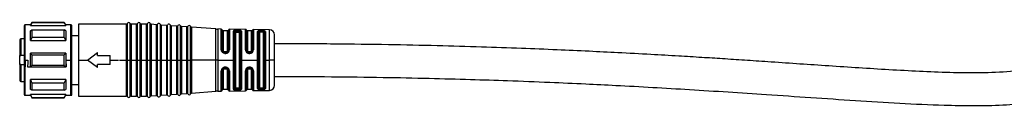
# Model space of a CAD drawing. Header units: millimetres. Extents: x -1015 to 3075, y 357 to 841.
# Tile 12 of 14: x 2067 to 2263, y 570 to 587. Entities that reach past the tile are written whole.
import ezdxf

# ---------------------------------------------------------------- set-up
doc = ezdxf.new("R2010")
doc.units = ezdxf.units.MM

# ---------------------------------------------------------------- blocks, each defined once
blk = doc.blocks.new('Drawing View6')
at = {"color": 7, "linetype": 'Continuous', "lineweight": 25}
for p, q in [((-786.75, 3.05), (-786.75, -5.14)), ((-785.5, 3.2), (-786.6, 3.2)), ((-786.6, 3.2), (-786.6, -3.8)), ((-785.21, 3.7), (-785.5, 3.2)), ((-785.5, 3.07), (-785.5, 3.2)), ((-785.5, 3.07), (-778.5, 3.07)), ((-778.79, 3.7), (-785.21, 3.7)), ((-778.79, 3.63), (-785.21, 3.63)), ((-785.21, 2.19), (-778.79, 2.19)), ((-778.5, 3.2), (-778.79, 3.7)), ((-778.79, 3.63), (-778.79, 3.7)), ((-778.79, 3.63), (-778.5, 3.07)), ((-778.79, 0.72), (-778.79, 2.19)), ((-778.5, 2.02), (-778.79, 2.19)), ((-777.45, 3.2), (-778.5, 3.2)), ((-778.5, 3.2), (-778.5, 3.07)), ((-778.5, 2.02), (-778.5, 0.09)), ((-777.45, -3.8), (-777.45, 3.2)), ((-777.25, -3.8), (-777.25, 3)), ((-766.41, 3.35), (-775.95, 3.35)), ((-775.95, 3.35), (-775.95, -3.8)), ((-766.41, -3.67), (-766.41, 3.35)), ((-766.22, -3.8), (-766.22, 3.47)), ((-765.68, -3.66), (-765.68, 3.47)), ((-764.41, 3.35), (-765.49, 3.35)), ((-765.49, 3.35), (-765.49, -3.66)), ((-764.41, -3.67), (-764.41, 3.35)), ((-764.22, -3.8), (-764.22, 3.47)), ((-763.68, -3.66), (-763.68, 3.47)), ((-762.41, 3.35), (-763.49, 3.35)), ((-763.49, 3.35), (-763.49, -3.66)), ((-762.41, -3.67), (-762.41, 3.35)), ((-762.22, -3.8), (-762.22, 3.47)), ((-761.67, -3.66), (-761.67, 3.45)), ((-760.41, 3.24), (-761.49, 3.32)), ((-761.49, 3.32), (-761.49, -3.66)), ((-760.41, -3.66), (-760.41, 3.24)), ((-760.22, -3.8), (-760.22, 3.35)), ((-759.67, -3.66), (-759.67, 3.31)), ((-758.41, 3.1), (-759.49, 3.18)), ((-759.49, 3.18), (-759.49, -3.66)), ((-758.41, -3.66), (-758.41, 3.1)), ((-758.22, -3.8), (-758.22, 3.2)), ((-757.67, -3.66), (-757.67, 3.17)), ((-756.41, 2.96), (-757.49, 3.03)), ((-757.49, 3.03), (-757.49, -3.66)), ((-756.41, -3.66), (-756.41, 2.96)), ((-756.22, -3.8), (-756.22, 3.06)), ((-755.67, -3.66), (-755.67, 3.02)), ((-754.41, 2.81), (-755.49, 2.89)), ((-755.49, 2.89), (-755.49, -3.66)), ((-754.41, -3.66), (-754.41, 2.81)), ((-754.22, -3.8), (-754.22, 2.92)), ((-753.67, -3.66), (-753.67, 2.88)), ((-748.67, 2.4), (-753.49, 2.75)), ((-753.49, 2.75), (-753.49, -3.66)), ((-748.67, -3.66), (-748.67, 2.4)), ((-747.55, 2.37), (-748.23, 2.39)), ((-748.23, 2.39), (-748.23, -3.66)), ((-747.55, -1.74), (-747.55, 2.37)), ((-747.35, 2.19), (-747.35, -1.8)), ((-746.35, 2), (-747.15, 2)), ((-747.15, 2), (-747.15, -1.87)), ((-746.35, -1.87), (-746.35, 2)), ((-746.15, -1.81), (-746.15, 2.17)), ((-742.73, 2.3), (-745.95, 2.35)), ((-745.95, 2.35), (-745.95, -1.75)), ((-745.14, -3.8), (-745.14, 1.98)), ((-744.45, 1.95), (-744.45, 1.98)), ((-744.25, 1.98), (-744.45, 1.98)), ((-744.25, 1.98), (-744.25, 1.95)), ((-743.56, 1.96), (-743.56, -3.65)), ((-742.73, -1.77), (-742.73, 2.3)), ((-742.54, 2.15), (-742.54, -1.82)), ((-741.55, 2), (-742.35, 2)), ((-742.35, 2), (-742.35, -1.87)), ((-741.55, -1.87), (-741.55, 2)), ((-741.36, -1.82), (-741.36, 2.13)), ((-737.93, 2.22), (-741.17, 2.27)), ((-741.17, 2.27), (-741.17, -1.78)), ((-739.45, 2.07), (-739.65, 2.07)), ((-737.93, -3.8), (-737.93, 2.22)), ((-787.65, 0.25), (-787.65, -2.9)), ((-786.75, 0.45), (-787.45, 0.45)), ((-787.45, 0.45), (-787.45, -2.9)), ((-785.5, 0.09), (-778.5, 0.09)), ((-778.79, 0.72), (-785.21, 0.72)), ((-778.79, 0.72), (-778.5, 0.09)), ((-775.95, 1.05), (-777.25, 1.05)), ((-744.95, -9.43), (-744.95, 1.83)), ((-744.75, 1.67), (-744.75, -9.27)), ((-744.45, 1.95), (-744.25, 1.95)), ((-744.45, 1.76), (-744.25, 1.76)), ((-743.95, -9.27), (-743.95, 1.67)), ((-743.76, 1.81), (-743.76, -3.66)), ((-740.32, -3.8), (-740.32, 1.88)), ((-740.14, -9.36), (-740.14, 1.76)), ((-739.95, 1.64), (-739.95, -3.8)), ((-739.65, 1.91), (-739.65, 1.74)), ((-739.45, 1.9), (-739.65, 1.91)), ((-739.45, 1.74), (-739.65, 1.74)), ((-739.45, 1.9), (-739.45, 1.74)), ((-739.15, -3.8), (-739.15, 1.64)), ((-738.97, 1.75), (-738.97, -3.66)), ((-738.78, 1.86), (-738.78, -3.65)), ((-736.95, -3.8), (-736.95, 1.22)), ((-747.55, -1.74), (-747.53, -1.88)), ((-747.36, -1.89), (-747.34, -1.87)), ((-747.34, -1.9), (-747.36, -1.88)), ((-747.34, -1.9), (-747.35, -1.8)), ((-747.34, -1.87), (-747.34, -1.9)), ((-746.18, -1.96), (-746.18, -2)), ((-787.65, -4.7), (-787.65, -2.9)), ((-786.75, -2.9), (-787.45, -2.9)), ((-786.6, -3.8), (-786.6, -5.17)), ((-786.55, -3.8), (-786.04, -3.8)), ((-786.55, -3.8), (-786.55, -5.17)), ((-778.5, -2.43), (-785.5, -2.43)), ((-785.5, -5.17), (-785.5, -3.8)), ((-785.21, -2.76), (-785.21, -3.8)), ((-785.21, -2.76), (-778.79, -2.76)), ((-778.5, -2.43), (-778.79, -2.76)), ((-778.79, -3.8), (-778.79, -2.76)), ((-778.79, -4.84), (-778.79, -3.8)), ((-778.5, -2.43), (-778.5, -3.8)), ((-778.5, -3.8), (-778.5, -5.17)), ((-778.46, -3.8), (-777.45, -3.8)), ((-777.45, -3.84), (-777.45, -3.8)), ((-777.25, -3.8), (-777.45, -3.8)), ((-777.45, -10.8), (-777.45, -3.84)), ((-777.25, -3.8), (-777.25, -3.84)), ((-777.25, -10.6), (-777.25, -3.84)), ((-775.95, -3.8), (-775.95, -10.95)), ((-775.95, -3.8), (-774.15, -3.8)), ((-774.15, -3.8), (-772.15, -2.3)), ((-772.15, -5.3), (-774.15, -3.8)), ((-772.15, -2.9), (-772.15, -2.3)), ((-772.15, -2.9), (-769.65, -2.9)), ((-769.65, -3.8), (-769.65, -2.9)), ((-769.65, -4.7), (-769.65, -3.8)), ((-769.65, -3.8), (-768.02, -3.8)), ((-767.79, -3.8), (-766.41, -3.8)), ((-766.41, -3.8), (-766.41, -3.67)), ((-766.22, -3.8), (-766.41, -3.8)), ((-766.41, -10.95), (-766.41, -3.8)), ((-766.22, -3.8), (-765.95, -3.8)), ((-766.22, -11.07), (-766.22, -3.8)), ((-765.95, -3.8), (-765.68, -3.8)), ((-765.68, -3.8), (-765.68, -3.66)), ((-765.49, -3.8), (-765.68, -3.8)), ((-765.68, -11.07), (-765.68, -3.8)), ((-765.49, -3.66), (-765.49, -3.8)), ((-765.49, -3.8), (-764.41, -3.8)), ((-765.49, -3.8), (-765.49, -10.95)), ((-764.41, -3.8), (-764.41, -3.67)), ((-764.22, -3.8), (-764.41, -3.8)), ((-764.41, -10.95), (-764.41, -3.8)), ((-764.22, -3.8), (-763.95, -3.8)), ((-764.22, -11.07), (-764.22, -3.8)), ((-763.95, -3.8), (-763.68, -3.8)), ((-763.68, -3.8), (-763.68, -3.66)), ((-763.49, -3.8), (-763.68, -3.8)), ((-763.68, -11.07), (-763.68, -3.8)), ((-763.49, -3.66), (-763.49, -3.8)), ((-763.49, -3.8), (-762.41, -3.8)), ((-763.49, -3.8), (-763.49, -10.95)), ((-762.41, -3.8), (-762.41, -3.67)), ((-762.22, -3.8), (-762.41, -3.8)), ((-762.41, -10.95), (-762.41, -3.8)), ((-762.22, -3.8), (-761.95, -3.8)), ((-762.22, -11.07), (-762.22, -3.8)), ((-761.95, -3.8), (-761.67, -3.8)), ((-761.67, -3.8), (-761.67, -3.66)), ((-761.49, -3.8), (-761.67, -3.8)), ((-761.67, -11.05), (-761.67, -3.8)), ((-761.49, -3.66), (-761.49, -3.8)), ((-761.49, -3.8), (-760.41, -3.8)), ((-761.49, -3.8), (-761.49, -10.92)), ((-760.41, -3.8), (-760.41, -3.66)), ((-760.39, -3.8), (-760.41, -3.8)), ((-760.41, -10.84), (-760.41, -3.8)), ((-760.22, -3.8), (-760.39, -3.8)), ((-760.22, -3.8), (-759.95, -3.8)), ((-760.22, -10.95), (-760.22, -3.8)), ((-759.95, -3.8), (-759.67, -3.8)), ((-759.67, -3.8), (-759.67, -3.66)), ((-759.49, -3.8), (-759.67, -3.8)), ((-759.67, -10.91), (-759.67, -3.8)), ((-759.49, -3.66), (-759.49, -3.8)), ((-759.49, -3.8), (-758.41, -3.8)), ((-759.49, -3.8), (-759.49, -10.78)), ((-758.41, -3.8), (-758.41, -3.66)), ((-758.39, -3.8), (-758.41, -3.8)), ((-758.41, -10.7), (-758.41, -3.8)), ((-758.22, -3.8), (-758.39, -3.8)), ((-758.22, -3.8), (-757.95, -3.8)), ((-758.22, -10.8), (-758.22, -3.8)), ((-757.95, -3.8), (-757.67, -3.8)), ((-757.67, -3.8), (-757.67, -3.66)), ((-757.49, -3.8), (-757.67, -3.8)), ((-757.67, -10.77), (-757.67, -3.8)), ((-757.49, -3.66), (-757.49, -3.8)), ((-757.49, -3.8), (-756.41, -3.8)), ((-757.49, -3.8), (-757.49, -10.63)), ((-756.41, -3.8), (-756.41, -3.66)), ((-756.39, -3.8), (-756.41, -3.8)), ((-756.41, -10.56), (-756.41, -3.8)), ((-756.22, -3.8), (-756.39, -3.8)), ((-756.22, -3.8), (-755.95, -3.8)), ((-756.22, -10.66), (-756.22, -3.8)), ((-755.95, -3.8), (-755.67, -3.8)), ((-755.67, -3.8), (-755.67, -3.66)), ((-755.49, -3.8), (-755.67, -3.8)), ((-755.67, -10.62), (-755.67, -3.8)), ((-755.49, -3.66), (-755.49, -3.8)), ((-755.49, -3.8), (-754.41, -3.8)), ((-755.49, -3.8), (-755.49, -10.49)), ((-754.41, -3.8), (-754.41, -3.66)), ((-754.39, -3.8), (-754.41, -3.8)), ((-754.41, -10.41), (-754.41, -3.8)), ((-754.22, -3.8), (-754.39, -3.8)), ((-754.22, -3.8), (-753.95, -3.8)), ((-754.22, -10.52), (-754.22, -3.8)), ((-753.95, -3.8), (-753.67, -3.8)), ((-753.67, -3.8), (-753.67, -3.66)), ((-753.49, -3.8), (-753.67, -3.8)), ((-753.67, -10.48), (-753.67, -3.8)), ((-753.49, -3.66), (-753.49, -3.8)), ((-748.67, -3.8), (-753.49, -3.8)), ((-753.49, -3.8), (-753.49, -10.35)), ((-748.67, -3.8), (-748.67, -3.66)), ((-748.23, -3.8), (-748.67, -3.8)), ((-748.67, -10), (-748.67, -3.8)), ((-748.23, -3.66), (-748.23, -3.8)), ((-748.23, -3.8), (-745.14, -3.8)), ((-748.23, -3.8), (-748.23, -9.99)), ((-746.94, -2.29), (-746.85, -2.29)), ((-746.65, -2.16), (-746.85, -2.16)), ((-746.85, -2.3), (-746.65, -2.3)), ((-746.65, -2.29), (-746.54, -2.28)), ((-746.35, -2.2), (-746.33, -2.18)), ((-746.2, -2.01), (-746.18, -2)), ((-746.2, -2.01), (-746.18, -2)), ((-745.14, -3.94), (-745.14, -3.8)), ((-743.76, -3.66), (-743.76, -9.41)), ((-743.56, -3.65), (-743.56, -3.8)), ((-743.56, -3.8), (-740.32, -3.8)), ((-743.56, -3.8), (-743.56, -9.56)), ((-741.85, -2.16), (-742.05, -2.16)), ((-742.05, -2.29), (-742.05, -2.3)), ((-742.05, -2.3), (-741.85, -2.3)), ((-742.05, -2.46), (-741.85, -2.46)), ((-740.32, -3.93), (-740.32, -3.8)), ((-739.95, -3.8), (-739.95, -9.24)), ((-739.15, -9.24), (-739.15, -3.8)), ((-738.97, -3.66), (-738.97, -9.35)), ((-738.78, -3.65), (-738.78, -3.8)), ((-738.78, -3.8), (-737.93, -3.8)), ((-738.78, -3.8), (-738.78, -9.46)), ((-737.93, -3.93), (-737.93, -3.8)), ((-736.95, -3.8), (-737.93, -3.8)), ((-736.95, -8.82), (-736.95, -3.8)), ((-787.65, -4.7), (-787.65, -7.85)), ((-787.45, -4.7), (-787.45, -8.05)), ((-787.45, -4.7), (-786.75, -4.7)), ((-786.75, -5.14), (-786.75, -10.65)), ((-786.6, -5.17), (-786.55, -5.17)), ((-786.6, -5.17), (-786.6, -10.8)), ((-786.12, -5.17), (-785.5, -5.17)), ((-785.5, -5.17), (-778.5, -5.17)), ((-778.79, -4.84), (-785.21, -4.84)), ((-778.79, -4.84), (-778.5, -5.17)), ((-778.5, -5.17), (-778.38, -5.17)), ((-769.65, -4.7), (-772.15, -4.7)), ((-772.15, -5.3), (-772.15, -4.7)), ((-747.34, -5.77), (-747.36, -5.79)), ((-747.34, -5.77), (-747.36, -5.79)), ((-747.35, -5.8), (-747.36, -5.79)), ((-747.35, -5.8), (-747.36, -5.79)), ((-747.35, -5.87), (-747.34, -5.77)), ((-747.35, -5.87), (-747.35, -9.79)), ((-747.34, -5.77), (-747.34, -5.8)), ((-747.15, -5.8), (-747.15, -9.6)), ((-746.85, -5.38), (-746.93, -5.39)), ((-746.65, -5.37), (-746.85, -5.37)), ((-746.85, -5.51), (-746.65, -5.51)), ((-746.35, -9.6), (-746.35, -5.8)), ((-746.19, -5.67), (-746.17, -5.68)), ((-746.19, -5.67), (-746.17, -5.68)), ((-746.18, -5.72), (-746.19, -5.67)), ((-746.18, -5.68), (-746.17, -5.72)), ((-746.15, -9.77), (-746.15, -5.86)), ((-745.95, -5.92), (-746.01, -5.65)), ((-745.14, -9.58), (-745.14, -3.94)), ((-742.54, -5.85), (-742.54, -9.75)), ((-742.35, -5.8), (-742.35, -9.6)), ((-741.85, -5.22), (-742.05, -5.22)), ((-741.85, -5.37), (-742.05, -5.37)), ((-742.05, -5.51), (-741.85, -5.51)), ((-741.55, -9.6), (-741.55, -5.8)), ((-741.36, -9.73), (-741.36, -5.85)), ((-740.32, -9.48), (-740.32, -3.93)), ((-737.93, -9.82), (-737.93, -3.93)), ((-778.5, -7.69), (-785.5, -7.69)), ((-778.5, -7.69), (-778.79, -8.32)), ((-778.5, -7.69), (-778.5, -9.62)), ((-747.55, -9.97), (-747.55, -5.93)), ((-745.95, -5.92), (-745.95, -9.95)), ((-742.73, -9.9), (-742.73, -5.9)), ((-741.17, -5.9), (-741.17, -9.87)), ((-787.45, -8.05), (-786.75, -8.05)), ((-785.21, -8.32), (-778.79, -8.32)), ((-778.79, -9.79), (-785.21, -9.79)), ((-778.79, -9.79), (-778.79, -8.32)), ((-778.79, -9.79), (-778.5, -9.62)), ((-777.25, -8.65), (-775.95, -8.65)), ((-747.15, -9.6), (-746.35, -9.6)), ((-744.25, -9.36), (-744.45, -9.36)), ((-744.45, -9.58), (-744.45, -9.55)), ((-744.25, -9.55), (-744.45, -9.55)), ((-744.45, -9.58), (-744.25, -9.58)), ((-744.25, -9.55), (-744.25, -9.58)), ((-742.35, -9.6), (-741.55, -9.6)), ((-739.65, -9.34), (-739.45, -9.34)), ((-739.65, -9.51), (-739.65, -9.34)), ((-739.65, -9.51), (-739.45, -9.5)), ((-739.65, -9.67), (-739.45, -9.67)), ((-739.45, -9.5), (-739.45, -9.34)), ((-786.6, -10.8), (-785.5, -10.8)), ((-778.5, -10.67), (-785.5, -10.67)), ((-785.5, -10.8), (-785.21, -11.3)), ((-785.21, -11.23), (-778.79, -11.23)), ((-785.21, -11.23), (-785.21, -11.3)), ((-785.21, -11.3), (-778.79, -11.3)), ((-778.5, -10.67), (-778.79, -11.23)), ((-778.79, -11.3), (-778.5, -10.8)), ((-778.79, -11.3), (-778.79, -11.23)), ((-778.5, -10.67), (-778.5, -10.8)), ((-778.5, -10.8), (-777.45, -10.8)), ((-775.95, -10.95), (-766.41, -10.95)), ((-765.49, -10.95), (-764.41, -10.95)), ((-763.49, -10.95), (-762.41, -10.95)), ((-761.49, -10.92), (-760.41, -10.84)), ((-759.49, -10.78), (-758.41, -10.7)), ((-757.49, -10.63), (-756.41, -10.56)), ((-755.49, -10.49), (-754.41, -10.41)), ((-753.49, -10.35), (-748.67, -10)), ((-748.23, -9.99), (-747.55, -9.97)), ((-745.95, -9.95), (-742.73, -9.9)), ((-741.17, -9.87), (-737.93, -9.82))]:
    blk.add_line(p, q, dxfattribs=at)
at = {"color": 7, "linetype": 'Continuous', "lineweight": 25, "flags": 128}
for points in [[(-785.5, 0.09), (-785.5, 0.37), (-785.5, 0.64), (-785.5, 0.9), (-785.5, 1.15), (-785.5, 1.39), (-785.5, 1.61), (-785.5, 1.82), (-785.5, 2.02)], [(-785.21, 3.7), (-785.21, 3.7), (-785.21, 3.68), (-785.21, 3.66), (-785.21, 3.63)], [(-785.21, 2.19), (-785.21, 2.03), (-785.21, 1.86), (-785.21, 1.68), (-785.21, 1.5), (-785.21, 1.32), (-785.21, 1.12), (-785.21, 0.92), (-785.21, 0.72)], [(-744.25, 2.17), (-744.36, 2.17), (-744.45, 2.17)], [(-785.5, -3.8), (-785.5, -3.63), (-785.5, -3.46), (-785.5, -3.28), (-785.5, -3.11), (-785.5, -2.94), (-785.5, -2.77), (-785.5, -2.6), (-785.5, -2.43)], [(-785.21, -3.8), (-785.21, -3.93), (-785.21, -4.06), (-785.21, -4.19), (-785.21, -4.32), (-785.21, -4.45), (-785.21, -4.58), (-785.21, -4.71), (-785.21, -4.84)], [(-746.85, -2.46), (-746.73, -2.46), (-746.65, -2.46)], [(-746.65, -5.22), (-746.76, -5.22), (-746.85, -5.22)], [(-785.5, -9.62), (-785.5, -9.42), (-785.5, -9.21), (-785.5, -8.99), (-785.5, -8.75), (-785.5, -8.5), (-785.5, -8.24), (-785.5, -7.97), (-785.5, -7.69)], [(-785.21, -8.32), (-785.21, -8.52), (-785.21, -8.72), (-785.21, -8.92), (-785.21, -9.1), (-785.21, -9.28), (-785.21, -9.46), (-785.21, -9.63), (-785.21, -9.79)], [(-744.45, -9.77), (-744.33, -9.77), (-744.25, -9.77)], [(-785.5, -10.8), (-785.5, -10.79), (-785.5, -10.77), (-785.5, -10.72), (-785.5, -10.67)]]:
    blk.add_lwpolyline(points, dxfattribs=at)
at = {"color": 7, "linetype": 'Continuous', "lineweight": 25}
for centre, radius, start, end in [((-786.6, 3.05), 0.15, 90, 180), ((-777.45, 3), 0.2, 0, 90), ((-766.41, 3.55), 0.2, 270, 336.4218), ((-765.95, 3.35), 0.3, 23.5782, 156.4218), ((-765.49, 3.55), 0.2, 203.5782, 270), ((-764.41, 3.55), 0.2, 270, 336.4218), ((-763.95, 3.35), 0.3, 23.5782, 156.4218), ((-763.49, 3.55), 0.2, 203.5782, 270), ((-762.41, 3.55), 0.2, 270, 336.4218), ((-761.95, 3.35), 0.3, 19.5063, 156.4218), ((-761.48, 3.52), 0.2, 199.5063, 265.9282), ((-760.39, 3.44), 0.2, 265.9282, 332.35), ((-759.95, 3.21), 0.3, 19.5063, 152.35), ((-759.48, 3.37), 0.2, 199.5063, 265.9282), ((-758.39, 3.3), 0.2, 265.9282, 332.35), ((-757.95, 3.07), 0.3, 19.5063, 152.35), ((-757.48, 3.23), 0.2, 199.5063, 265.9282), ((-756.39, 3.15), 0.2, 265.9282, 332.35), ((-755.95, 2.92), 0.3, 19.5063, 152.35), ((-755.48, 3.09), 0.2, 199.5063, 265.9282), ((-754.39, 3.01), 0.2, 265.9282, 332.35), ((-753.95, 2.78), 0.3, 19.5063, 152.35), ((-753.48, 2.95), 0.2, 199.5063, 265.9282), ((-748.1, 10.38), 8, 265.9282, 269.0586), ((-747.55, 2.17), 0.2, 3.7061, 89.0586), ((-747.15, 2.2), 0.2, 183.7061, 270), ((-746.35, 2.2), 0.2, 270, 352.5192), ((-745.95, 2.15), 0.2, 89.0586, 172.5192), ((-742.74, 2.1), 0.2, 15.2108, 89.0586), ((-742.35, 2.2), 0.2, 195.2108, 270), ((-741.55, 2.2), 0.2, 270, 340.936), ((-741.17, 2.07), 0.2, 89.0586, 160.936), ((-737.95, 1.22), 1, 0, 89.0586), ((-787.45, 0.25), 0.2, 90, 180), ((-786.64, -4.95), 0.217, 238.3445, 279.5647), ((-748.72, -5.25), 2.07, 356.6465, 0.9093), ((-787.45, -7.85), 0.2, 180, 270), ((-747.55, -9.77), 0.2, 270.9414, 356.2939), ((-747.15, -9.8), 0.2, 90, 176.2939), ((-746.35, -9.8), 0.2, 7.4808, 90), ((-745.95, -9.75), 0.2, 187.4808, 270.9414), ((-742.74, -9.7), 0.2, 270.9414, 344.7892), ((-742.35, -9.8), 0.2, 90, 164.7892), ((-741.55, -9.8), 0.2, 19.064, 90), ((-741.17, -9.67), 0.2, 199.064, 270.9414), ((-737.95, -8.82), 1, 270.9414, 0), ((-786.6, -10.65), 0.15, 180, 270), ((-777.45, -10.6), 0.2, 270, 0), ((-766.41, -11.15), 0.2, 23.5782, 90), ((-765.95, -10.95), 0.3, 203.5782, 336.4218), ((-765.49, -11.15), 0.2, 90, 156.4218), ((-764.41, -11.15), 0.2, 23.5782, 90), ((-763.95, -10.95), 0.3, 203.5782, 336.4218), ((-763.49, -11.15), 0.2, 90, 156.4218), ((-762.41, -11.15), 0.2, 23.5782, 90), ((-761.95, -10.95), 0.3, 203.5782, 340.4937), ((-761.48, -11.12), 0.2, 94.0718, 160.4937), ((-760.39, -11.04), 0.2, 27.65, 94.0718), ((-759.95, -10.81), 0.3, 207.65, 340.4937), ((-759.48, -10.97), 0.2, 94.0718, 160.4937), ((-758.39, -10.9), 0.2, 27.65, 94.0718), ((-757.95, -10.67), 0.3, 207.65, 340.4937), ((-757.48, -10.83), 0.2, 94.0718, 160.4937), ((-756.39, -10.75), 0.2, 27.65, 94.0718), ((-755.95, -10.52), 0.3, 207.65, 340.4937), ((-755.48, -10.69), 0.2, 94.0718, 160.4937), ((-754.39, -10.61), 0.2, 27.65, 94.0718), ((-753.95, -10.38), 0.3, 207.65, 340.4937), ((-753.48, -10.55), 0.2, 94.0718, 160.4937), ((-748.1, -17.98), 8, 90.9414, 94.0718)]:
    blk.add_arc(centre, radius, start, end, dxfattribs=at)
for points, knots in [([(-785.21, 3.63), (-785.27, 3.52), (-785.36, 3.33), (-785.46, 3.15), (-785.5, 3.07)], [0, 0, 0, 0, 0.565534, 1, 1, 1, 1]), ([(-785.5, 2.02), (-785.45, 2.05), (-785.35, 2.11), (-785.25, 2.16), (-785.21, 2.19)], [0, 0, 0, 0, 0.5544475, 1, 1, 1, 1]), ([(-745.01, 2.11), (-745.05, 2.09), (-745.13, 2.05), (-745.14, 2.01), (-745.14, 1.98)], [0, 0, 0, 0, 0.543505, 1, 1, 1, 1]), ([(-744.45, 2.17), (-744.5, 2.17), (-744.61, 2.17), (-744.77, 2.16), (-744.91, 2.14), (-744.98, 2.12), (-745.01, 2.11)], [0, 0, 0, 0, 0.2450505, 0.490242, 0.743735, 1, 1, 1, 1]), ([(-744.85, 1.92), (-744.86, 1.94), (-744.87, 1.98), (-744.91, 2.04), (-744.96, 2.09), (-744.99, 2.1), (-745.01, 2.11)], [0, 0, 0, 0, 0.2422, 0.500002, 0.757803, 1, 1, 1, 1]), ([(-744.85, 1.92), (-744.83, 1.93), (-744.78, 1.95), (-744.68, 1.97), (-744.57, 1.98), (-744.49, 1.98), (-744.45, 1.98)], [0, 0, 0, 0, 0.2488551, 0.4974244, 0.7472875, 1, 1, 1, 1]), ([(-743.84, 2.13), (-743.9, 2.14), (-744.02, 2.16), (-744.17, 2.17), (-744.25, 2.17)], [0, 0, 0, 0, 0.5055909, 1, 1, 1, 1]), ([(-744.25, 1.98), (-744.2, 1.97), (-744.09, 1.97), (-744, 1.95), (-743.96, 1.94)], [0, 0, 0, 0, 0.499498, 1, 1, 1, 1]), ([(-743.96, 1.94), (-743.95, 1.96), (-743.94, 2), (-743.92, 2.07), (-743.88, 2.11), (-743.85, 2.12), (-743.84, 2.13)], [0, 0, 0, 0, 0.242378, 0.5, 0.757622, 1, 1, 1, 1]), ([(-743.56, 1.96), (-743.56, 1.98), (-743.57, 2.01), (-743.63, 2.06), (-743.71, 2.1), (-743.8, 2.12), (-743.84, 2.13)], [0, 0, 0, 0, 0.245969, 0.503548, 0.759319, 1, 1, 1, 1]), ([(-739.65, 2.07), (-739.73, 2.07), (-739.86, 2.07), (-740.02, 2.05), (-740.16, 2.03), (-740.29, 1.97), (-740.31, 1.91), (-740.32, 1.88)], [0, 0, 0, 0, 0.238715, 0.362443, 0.48686, 0.741684, 1, 1, 1, 1]), ([(-739.65, 1.91), (-739.65, 1.93), (-739.65, 1.96), (-739.65, 2.02), (-739.65, 2.06), (-739.65, 2.07), (-739.65, 2.07)], [0, 0, 0, 0, 0.244222, 0.499941, 0.755691, 1, 1, 1, 1]), ([(-738.78, 1.86), (-738.79, 1.89), (-738.81, 1.93), (-738.89, 1.98), (-738.98, 2.01), (-739.09, 2.04), (-739.24, 2.06), (-739.37, 2.07), (-739.45, 2.07)], [0, 0, 0, 0, 0.249647, 0.378944, 0.511627, 0.643499, 0.770892, 1, 1, 1, 1]), ([(-739.45, 1.9), (-739.45, 1.92), (-739.45, 1.96), (-739.45, 2.01), (-739.45, 2.05), (-739.45, 2.06), (-739.45, 2.07)], [0, 0, 0, 0, 0.251195, 0.500058, 0.748854, 1, 1, 1, 1]), ([(-785.21, 0.72), (-785.27, 0.6), (-785.36, 0.39), (-785.46, 0.18), (-785.5, 0.09)], [0, 0, 0, 0, 0.565534, 1, 1, 1, 1]), ([(-744.95, 1.83), (-744.94, 1.84), (-744.93, 1.88), (-744.88, 1.9), (-744.85, 1.92)], [0, 0, 0, 0, 0.50105, 1, 1, 1, 1]), ([(-744.85, 1.92), (-744.83, 1.92), (-744.78, 1.93), (-744.68, 1.95), (-744.57, 1.95), (-744.49, 1.95), (-744.45, 1.95)], [0, 0, 0, 0, 0.255791, 0.507474, 0.755416, 1, 1, 1, 1]), ([(-744.75, 1.67), (-744.74, 1.68), (-744.73, 1.71), (-744.65, 1.74), (-744.55, 1.76), (-744.48, 1.76), (-744.45, 1.76)], [0, 0, 0, 0, 0.285261, 0.56524, 0.782325, 1, 1, 1, 1]), ([(-744.25, 1.95), (-744.2, 1.95), (-744.09, 1.95), (-744, 1.94), (-743.96, 1.94)], [0, 0, 0, 0, 0.497154, 1, 1, 1, 1]), ([(-744.25, 1.76), (-744.21, 1.76), (-744.12, 1.76), (-744.02, 1.73), (-743.96, 1.7), (-743.95, 1.68), (-743.95, 1.67)], [0, 0, 0, 0, 0.276915, 0.553061, 0.773141, 1, 1, 1, 1]), ([(-743.96, 1.94), (-743.93, 1.93), (-743.87, 1.92), (-743.8, 1.89), (-743.76, 1.85), (-743.76, 1.83), (-743.76, 1.81)], [0, 0, 0, 0, 0.249096, 0.498873, 0.749206, 1, 1, 1, 1]), ([(-740.14, 1.76), (-740.13, 1.78), (-740.12, 1.83), (-740, 1.87), (-739.87, 1.9), (-739.75, 1.91), (-739.68, 1.91), (-739.65, 1.91)], [0, 0, 0, 0, 0.251317, 0.501216, 0.750175, 0.875047, 1, 1, 1, 1]), ([(-739.65, 1.74), (-739.69, 1.74), (-739.77, 1.74), (-739.87, 1.72), (-739.94, 1.68), (-739.95, 1.66), (-739.95, 1.64)], [0, 0, 0, 0, 0.2437516, 0.4931622, 0.746575, 1, 1, 1, 1]), ([(-739.45, 1.9), (-739.39, 1.9), (-739.26, 1.9), (-739.1, 1.86), (-738.99, 1.82), (-738.98, 1.77), (-738.97, 1.75)], [0, 0, 0, 0, 0.248517, 0.49779, 0.748323, 1, 1, 1, 1]), ([(-739.15, 1.64), (-739.15, 1.66), (-739.16, 1.68), (-739.23, 1.72), (-739.33, 1.74), (-739.41, 1.74), (-739.45, 1.74)], [0, 0, 0, 0, 0.25281, 0.507519, 0.757887, 1, 1, 1, 1]), ([(-580, 0), (-580.01, -0.34), (-580.03, -0.93), (-580.22, -1.88), (-580.61, -2.77), (-581.32, -3.53), (-582.36, -4.25), (-583.74, -4.85), (-586.77, -5.72), (-591.3, -6.22), (-597.31, -6.4), (-603.37, -6.28), (-609.45, -6.03), (-617.46, -5.58), (-627.27, -4.93), (-636.6, -4.29), (-643.4, -3.83), (-647.77, -3.55), (-652.12, -3.27), (-656.87, -2.99), (-662.44, -2.66), (-668.37, -2.34), (-674.58, -2.04), (-680.97, -1.75), (-688.12, -1.46), (-696.07, -1.18), (-704.89, -0.93), (-714.66, -0.73), (-725.45, -0.58), (-732.99, -0.56), (-736.95, -0.55)], [0, 0, 0, 0, 0.006292, 0.011102, 0.018088, 0.02411, 0.030346, 0.041644, 0.052231, 0.089247, 0.126504, 0.165052, 0.202656, 0.240618, 0.315414, 0.386821, 0.415811, 0.44319, 0.46882, 0.497543, 0.532206, 0.573366, 0.608887, 0.648735, 0.693247, 0.742796, 0.797787, 0.858659, 0.92589, 1, 1, 1, 1]), ([(-736.95, -7.05), (-733.17, -7.06), (-725.98, -7.08), (-715.72, -7.21), (-706.5, -7.4), (-698.24, -7.62), (-690.24, -7.88), (-682.61, -8.18), (-675.44, -8.5), (-666.18, -8.96), (-654.19, -9.64), (-638.31, -10.68), (-621.44, -11.85), (-607.71, -12.69), (-597.92, -12.89), (-592.13, -12.78), (-587.42, -12.36), (-583.92, -11.67), (-581.58, -10.99), (-579.74, -10.2), (-578.29, -9.35), (-577.1, -8.47), (-575.98, -7.37), (-574.98, -5.98), (-574.17, -4.33), (-573.6, -2.29), (-573.54, -0.8), (-573.5, 0)], [0, 0, 0, 0, 0.0666177, 0.1266687, 0.1806577, 0.2290465, 0.2722557, 0.3216394, 0.3635559, 0.3986669, 0.4849853, 0.5749336, 0.6790021, 0.7828548, 0.8171561, 0.851433, 0.8849452, 0.900282, 0.9141619, 0.9277465, 0.9354281, 0.9437723, 0.9537598, 0.9630025, 0.9737432, 0.9859972, 1, 1, 1, 1]), ([(-747.36, -1.88), (-747.37, -1.88), (-747.4, -1.87), (-747.46, -1.87), (-747.51, -1.88), (-747.53, -1.88)], [0, 0, 0, 0, 0.3411394, 0.6822779, 1, 1, 1, 1]), ([(-746.85, -2.46), (-746.93, -2.45), (-747.09, -2.43), (-747.3, -2.3), (-747.46, -2.12), (-747.51, -1.96), (-747.53, -1.88)], [0, 0, 0, 0, 0.240225, 0.486463, 0.737181, 1, 1, 1, 1]), ([(-746.85, -2.3), (-746.91, -2.29), (-747.03, -2.28), (-747.18, -2.19), (-747.29, -2.06), (-747.32, -1.96), (-747.34, -1.9)], [0, 0, 0, 0, 0.250451, 0.49733, 0.740991, 1, 1, 1, 1]), ([(-746.85, -2.16), (-746.89, -2.15), (-746.98, -2.14), (-747.08, -2.06), (-747.14, -1.97), (-747.15, -1.9), (-747.15, -1.87)], [0, 0, 0, 0, 0.276915, 0.553061, 0.773142, 1, 1, 1, 1]), ([(-746.35, -1.87), (-746.36, -1.91), (-746.37, -1.99), (-746.45, -2.09), (-746.55, -2.15), (-746.62, -2.15), (-746.65, -2.16)], [0, 0, 0, 0, 0.285261, 0.56524, 0.782325, 1, 1, 1, 1]), ([(-746.15, -1.81), (-746.15, -1.84), (-746.16, -1.91), (-746.18, -1.98), (-746.2, -2.01)], [0, 0, 0, 0, 0.5008746, 1, 1, 1, 1]), ([(-746.01, -2.04), (-746, -1.99), (-745.96, -1.9), (-745.95, -1.8), (-745.95, -1.75)], [0, 0, 0, 0, 0.498598, 1, 1, 1, 1]), ([(-742.73, -1.77), (-742.72, -1.86), (-742.7, -2.03), (-742.54, -2.27), (-742.35, -2.39), (-742.18, -2.45), (-742.09, -2.45), (-742.05, -2.46)], [0, 0, 0, 0, 0.252766, 0.513057, 0.759813, 0.879584, 1, 1, 1, 1]), ([(-742.29, -2.23), (-742.33, -2.21), (-742.42, -2.15), (-742.52, -2), (-742.54, -1.88), (-742.54, -1.82)], [0, 0, 0, 0, 0.2501326, 0.6244345, 1, 1, 1, 1]), ([(-742.05, -2.16), (-742.09, -2.15), (-742.18, -2.14), (-742.28, -2.06), (-742.34, -1.97), (-742.35, -1.9), (-742.35, -1.87)], [0, 0, 0, 0, 0.276915, 0.553061, 0.773141, 1, 1, 1, 1]), ([(-741.85, -2.46), (-741.76, -2.45), (-741.63, -2.43), (-741.47, -2.35), (-741.34, -2.23), (-741.2, -2.04), (-741.18, -1.87), (-741.17, -1.78)], [0, 0, 0, 0, 0.241139, 0.362915, 0.491028, 0.735251, 1, 1, 1, 1]), ([(-741.36, -1.82), (-741.37, -1.88), (-741.38, -2.01), (-741.49, -2.17), (-741.63, -2.26), (-741.75, -2.29), (-741.82, -2.3), (-741.85, -2.3)], [0, 0, 0, 0, 0.251388, 0.501452, 0.750357, 0.875313, 1, 1, 1, 1]), ([(-741.55, -1.87), (-741.56, -1.91), (-741.57, -1.99), (-741.65, -2.09), (-741.75, -2.15), (-741.82, -2.15), (-741.85, -2.16)], [0, 0, 0, 0, 0.285261, 0.56524, 0.782325, 1, 1, 1, 1]), ([(-787.65, -2.9), (-787.65, -2.9), (-787.65, -2.9), (-787.63, -2.9), (-787.6, -2.9), (-787.56, -2.9), (-787.51, -2.9), (-787.48, -2.9), (-787.45, -2.9)], [0, 0, 0, 0, 0.150077, 0.28494, 0.508133, 0.635564, 0.760095, 1, 1, 1, 1]), ([(-786.04, -3.8), (-786.04, -4.06), (-786.05, -4.52), (-786.1, -4.97), (-786.12, -5.17)], [0, 0, 0, 0, 0.55874, 1, 1, 1, 1]), ([(-785.5, -2.43), (-785.45, -2.49), (-785.35, -2.6), (-785.25, -2.71), (-785.21, -2.76)], [0, 0, 0, 0, 0.554448, 1, 1, 1, 1]), ([(-778.46, -3.8), (-778.46, -4.06), (-778.45, -4.52), (-778.4, -4.97), (-778.38, -5.17)], [0, 0, 0, 0, 0.5587397, 1, 1, 1, 1]), ([(-746.2, -2.01), (-746.22, -2.05), (-746.27, -2.13), (-746.38, -2.23), (-746.51, -2.29), (-746.6, -2.3), (-746.65, -2.3)], [0, 0, 0, 0, 0.256025, 0.506775, 0.754118, 1, 1, 1, 1]), ([(-746.65, -2.46), (-746.58, -2.45), (-746.45, -2.44), (-746.27, -2.35), (-746.11, -2.22), (-746.05, -2.1), (-746.01, -2.04)], [0, 0, 0, 0, 0.242002, 0.485528, 0.737293, 1, 1, 1, 1]), ([(-746.18, -2), (-746.17, -2), (-746.14, -2), (-746.08, -2.01), (-746.04, -2.03), (-746.01, -2.04)], [0, 0, 0, 0, 0.340856, 0.68171, 1, 1, 1, 1]), ([(-742.05, -2.3), (-742.08, -2.3), (-742.15, -2.29), (-742.23, -2.27), (-742.28, -2.24), (-742.29, -2.23)], [0, 0, 0, 0, 0.375963, 0.752691, 1, 1, 1, 1]), ([(-742.05, -2.16), (-742.05, -2.18), (-742.05, -2.21), (-742.05, -2.26), (-742.05, -2.28), (-742.05, -2.29), (-742.05, -2.29)], [0, 0, 0, 0, 0.3167977, 0.6335955, 0.9503932, 1, 1, 1, 1]), ([(-742.05, -2.46), (-742.05, -2.44), (-742.05, -2.39), (-742.05, -2.34), (-742.05, -2.31), (-742.05, -2.3), (-742.05, -2.3)], [0, 0, 0, 0, 0.243241, 0.500063, 0.756851, 1, 1, 1, 1]), ([(-741.85, -2.46), (-741.85, -2.43), (-741.85, -2.39), (-741.85, -2.34), (-741.85, -2.31), (-741.85, -2.3), (-741.85, -2.3)], [0, 0, 0, 0, 0.2514014, 0.4999418, 0.7485537, 1, 1, 1, 1]), ([(-787.45, -4.7), (-787.48, -4.7), (-787.51, -4.7), (-787.56, -4.7), (-787.6, -4.7), (-787.63, -4.7), (-787.65, -4.7), (-787.65, -4.7), (-787.65, -4.7)], [0, 0, 0, 0, 0.239863, 0.364387, 0.491821, 0.715001, 0.849884, 1, 1, 1, 1]), ([(-785.21, -4.84), (-785.27, -4.9), (-785.36, -5.01), (-785.46, -5.12), (-785.5, -5.17)], [0, 0, 0, 0, 0.565534, 1, 1, 1, 1]), ([(-747.53, -5.8), (-747.54, -5.82), (-747.54, -5.87), (-747.55, -5.91), (-747.55, -5.93)], [0, 0, 0, 0, 0.559911, 1, 1, 1, 1]), ([(-746.85, -5.22), (-746.93, -5.23), (-747.09, -5.24), (-747.3, -5.37), (-747.46, -5.56), (-747.51, -5.72), (-747.53, -5.8)], [0, 0, 0, 0, 0.240986, 0.480354, 0.730325, 1, 1, 1, 1]), ([(-747.36, -5.79), (-747.37, -5.8), (-747.4, -5.81), (-747.46, -5.81), (-747.51, -5.8), (-747.53, -5.8)], [0, 0, 0, 0, 0.341133, 0.682271, 1, 1, 1, 1]), ([(-747.34, -5.77), (-747.32, -5.72), (-747.29, -5.61), (-747.18, -5.48), (-747.03, -5.39), (-746.91, -5.38), (-746.85, -5.37)], [0, 0, 0, 0, 0.260203, 0.503108, 0.750294, 1, 1, 1, 1]), ([(-747.15, -5.8), (-747.14, -5.76), (-747.13, -5.68), (-747.05, -5.58), (-746.95, -5.52), (-746.88, -5.52), (-746.85, -5.51)], [0, 0, 0, 0, 0.286333, 0.566645, 0.783294, 1, 1, 1, 1]), ([(-747.06, -5.42), (-747.08, -5.43), (-747.11, -5.44), (-747.13, -5.46), (-747.14, -5.47)], [0, 0, 0, 0, 0.580712, 1, 1, 1, 1]), ([(-746.01, -5.65), (-746.05, -5.58), (-746.12, -5.44), (-746.29, -5.31), (-746.47, -5.23), (-746.59, -5.22), (-746.65, -5.22)], [0, 0, 0, 0, 0.293182, 0.56768, 0.777815, 1, 1, 1, 1]), ([(-746.65, -5.37), (-746.6, -5.38), (-746.49, -5.39), (-746.31, -5.48), (-746.24, -5.6), (-746.19, -5.67)], [0, 0, 0, 0, 0.279386, 0.559393, 1, 1, 1, 1]), ([(-746.33, -5.49), (-746.36, -5.47), (-746.42, -5.42), (-746.53, -5.38), (-746.61, -5.38), (-746.65, -5.38)], [0, 0, 0, 0, 0.286938, 0.646267, 1, 1, 1, 1]), ([(-746.65, -5.51), (-746.61, -5.52), (-746.52, -5.53), (-746.42, -5.61), (-746.36, -5.7), (-746.35, -5.77), (-746.35, -5.8)], [0, 0, 0, 0, 0.275977, 0.551671, 0.772108, 1, 1, 1, 1]), ([(-746.19, -5.67), (-746.18, -5.7), (-746.16, -5.76), (-746.15, -5.83), (-746.15, -5.86)], [0, 0, 0, 0, 0.499399, 1, 1, 1, 1]), ([(-746.17, -5.68), (-746.16, -5.68), (-746.14, -5.68), (-746.07, -5.67), (-746.03, -5.65), (-746.01, -5.65)], [0, 0, 0, 0, 0.340848, 0.681695, 1, 1, 1, 1]), ([(-742.05, -5.22), (-742.14, -5.23), (-742.35, -5.26), (-742.57, -5.44), (-742.71, -5.67), (-742.72, -5.83), (-742.73, -5.9)], [0, 0, 0, 0, 0.267094, 0.544672, 0.771233, 1, 1, 1, 1]), ([(-742.54, -5.85), (-742.54, -5.79), (-742.52, -5.67), (-742.41, -5.51), (-742.27, -5.42), (-742.15, -5.38), (-742.08, -5.37), (-742.05, -5.37)], [0, 0, 0, 0, 0.251331, 0.501166, 0.750173, 0.875215, 1, 1, 1, 1]), ([(-742.35, -5.8), (-742.34, -5.76), (-742.33, -5.68), (-742.25, -5.58), (-742.15, -5.52), (-742.08, -5.52), (-742.05, -5.51)], [0, 0, 0, 0, 0.286333, 0.566645, 0.783294, 1, 1, 1, 1]), ([(-742.05, -5.38), (-742.07, -5.38), (-742.13, -5.38), (-742.21, -5.4), (-742.26, -5.42), (-742.29, -5.43)], [0, 0, 0, 0, 0.332561, 0.670203, 1, 1, 1, 1]), ([(-742.05, -5.22), (-742.05, -5.24), (-742.05, -5.28), (-742.05, -5.33), (-742.05, -5.36), (-742.05, -5.37), (-742.05, -5.37)], [0, 0, 0, 0, 0.251426, 0.499997, 0.748572, 1, 1, 1, 1]), ([(-741.17, -5.9), (-741.18, -5.81), (-741.2, -5.63), (-741.35, -5.4), (-741.55, -5.28), (-741.72, -5.23), (-741.8, -5.22), (-741.85, -5.22)], [0, 0, 0, 0, 0.2518064, 0.512867, 0.7577082, 0.8789044, 1, 1, 1, 1]), ([(-741.85, -5.22), (-741.85, -5.24), (-741.85, -5.28), (-741.85, -5.33), (-741.85, -5.36), (-741.85, -5.37), (-741.85, -5.37)], [0, 0, 0, 0, 0.243207, 0.499872, 0.756606, 1, 1, 1, 1]), ([(-741.85, -5.37), (-741.82, -5.37), (-741.75, -5.38), (-741.63, -5.42), (-741.49, -5.51), (-741.38, -5.67), (-741.37, -5.79), (-741.36, -5.85)], [0, 0, 0, 0, 0.124681, 0.249706, 0.498756, 0.748856, 1, 1, 1, 1]), ([(-741.85, -5.51), (-741.81, -5.52), (-741.72, -5.53), (-741.62, -5.61), (-741.56, -5.7), (-741.55, -5.77), (-741.55, -5.8)], [0, 0, 0, 0, 0.2759772, 0.551671, 0.772108, 1, 1, 1, 1]), ([(-785.5, -7.69), (-785.45, -7.8), (-785.35, -8.01), (-785.25, -8.22), (-785.21, -8.32)], [0, 0, 0, 0, 0.554449, 1, 1, 1, 1]), ([(-785.21, -9.79), (-785.27, -9.76), (-785.36, -9.7), (-785.46, -9.65), (-785.5, -9.62)], [0, 0, 0, 0, 0.565533, 1, 1, 1, 1]), ([(-745.14, -9.58), (-745.14, -9.61), (-745.12, -9.66), (-745.05, -9.69), (-745.01, -9.71)], [0, 0, 0, 0, 0.493619, 1, 1, 1, 1]), ([(-744.85, -9.52), (-744.86, -9.54), (-744.87, -9.58), (-744.91, -9.64), (-744.96, -9.69), (-744.99, -9.7), (-745.01, -9.71)], [0, 0, 0, 0, 0.242196, 0.499996, 0.757799, 1, 1, 1, 1]), ([(-745.01, -9.71), (-744.98, -9.72), (-744.91, -9.74), (-744.77, -9.76), (-744.61, -9.77), (-744.5, -9.77), (-744.45, -9.77)], [0, 0, 0, 0, 0.256096, 0.509575, 0.755037, 1, 1, 1, 1]), ([(-744.85, -9.52), (-744.88, -9.5), (-744.93, -9.48), (-744.94, -9.44), (-744.95, -9.43)], [0, 0, 0, 0, 0.499413, 1, 1, 1, 1]), ([(-744.45, -9.55), (-744.49, -9.55), (-744.57, -9.55), (-744.68, -9.55), (-744.78, -9.53), (-744.83, -9.52), (-744.85, -9.52)], [0, 0, 0, 0, 0.244596, 0.492542, 0.744221, 1, 1, 1, 1]), ([(-744.45, -9.58), (-744.49, -9.58), (-744.57, -9.58), (-744.68, -9.57), (-744.78, -9.55), (-744.83, -9.53), (-744.85, -9.52)], [0, 0, 0, 0, 0.252641, 0.502481, 0.751075, 1, 1, 1, 1]), ([(-744.45, -9.36), (-744.49, -9.36), (-744.58, -9.36), (-744.68, -9.33), (-744.74, -9.3), (-744.75, -9.28), (-744.75, -9.27)], [0, 0, 0, 0, 0.276915, 0.553061, 0.773142, 1, 1, 1, 1]), ([(-743.95, -9.27), (-743.96, -9.28), (-743.97, -9.31), (-744.05, -9.34), (-744.15, -9.36), (-744.22, -9.36), (-744.25, -9.36)], [0, 0, 0, 0, 0.285261, 0.56524, 0.782325, 1, 1, 1, 1]), ([(-743.96, -9.54), (-744, -9.54), (-744.09, -9.55), (-744.2, -9.55), (-744.25, -9.55)], [0, 0, 0, 0, 0.502831, 1, 1, 1, 1]), ([(-743.96, -9.54), (-744, -9.55), (-744.09, -9.57), (-744.2, -9.57), (-744.25, -9.58)], [0, 0, 0, 0, 0.50052, 1, 1, 1, 1]), ([(-744.25, -9.77), (-744.17, -9.77), (-744.02, -9.76), (-743.9, -9.74), (-743.84, -9.73)], [0, 0, 0, 0, 0.494912, 1, 1, 1, 1]), ([(-743.76, -9.41), (-743.76, -9.43), (-743.76, -9.45), (-743.8, -9.49), (-743.87, -9.52), (-743.93, -9.53), (-743.96, -9.54)], [0, 0, 0, 0, 0.251205, 0.501514, 0.751016, 1, 1, 1, 1]), ([(-743.96, -9.54), (-743.95, -9.56), (-743.94, -9.6), (-743.92, -9.67), (-743.88, -9.71), (-743.85, -9.72), (-743.84, -9.73)], [0, 0, 0, 0, 0.242379, 0.500002, 0.757624, 1, 1, 1, 1]), ([(-743.84, -9.73), (-743.8, -9.72), (-743.72, -9.7), (-743.63, -9.66), (-743.57, -9.62), (-743.56, -9.58), (-743.56, -9.56)], [0, 0, 0, 0, 0.2390258, 0.4808718, 0.7400265, 1, 1, 1, 1]), ([(-740.32, -9.48), (-740.31, -9.51), (-740.3, -9.56), (-740.21, -9.6), (-740.12, -9.63), (-740.01, -9.65), (-739.86, -9.67), (-739.73, -9.67), (-739.65, -9.67)], [0, 0, 0, 0, 0.250831, 0.3796, 0.511972, 0.643916, 0.77138, 1, 1, 1, 1]), ([(-739.65, -9.51), (-739.68, -9.51), (-739.75, -9.51), (-739.87, -9.5), (-740, -9.47), (-740.12, -9.43), (-740.13, -9.38), (-740.14, -9.36)], [0, 0, 0, 0, 0.124996, 0.24988, 0.498893, 0.748923, 1, 1, 1, 1]), ([(-739.95, -9.24), (-739.95, -9.26), (-739.94, -9.28), (-739.87, -9.32), (-739.77, -9.34), (-739.69, -9.34), (-739.65, -9.34)], [0, 0, 0, 0, 0.2528102, 0.5075185, 0.7578875, 1, 1, 1, 1]), ([(-739.65, -9.51), (-739.65, -9.53), (-739.65, -9.57), (-739.65, -9.62), (-739.65, -9.65), (-739.65, -9.67), (-739.65, -9.67)], [0, 0, 0, 0, 0.251175, 0.5, 0.748825, 1, 1, 1, 1]), ([(-739.45, -9.34), (-739.41, -9.34), (-739.33, -9.34), (-739.23, -9.32), (-739.16, -9.28), (-739.15, -9.26), (-739.15, -9.24)], [0, 0, 0, 0, 0.243752, 0.493162, 0.746575, 1, 1, 1, 1]), ([(-738.97, -9.35), (-738.98, -9.37), (-738.99, -9.42), (-739.1, -9.46), (-739.26, -9.5), (-739.39, -9.5), (-739.45, -9.5)], [0, 0, 0, 0, 0.251896, 0.502235, 0.751514, 1, 1, 1, 1]), ([(-739.45, -9.67), (-739.35, -9.67), (-739.16, -9.66), (-738.94, -9.61), (-738.81, -9.54), (-738.79, -9.49), (-738.78, -9.46)], [0, 0, 0, 0, 0.267981, 0.546138, 0.772629, 1, 1, 1, 1]), ([(-739.45, -9.5), (-739.45, -9.52), (-739.45, -9.56), (-739.45, -9.61), (-739.45, -9.65), (-739.45, -9.66), (-739.45, -9.67)], [0, 0, 0, 0, 0.244355, 0.500002, 0.755649, 1, 1, 1, 1]), ([(-785.5, -10.67), (-785.45, -10.77), (-785.35, -10.96), (-785.25, -11.14), (-785.21, -11.23)], [0, 0, 0, 0, 0.554449, 1, 1, 1, 1])]:
    blk.add_open_spline(points, degree=3, knots=knots, dxfattribs=at)
for points in [[(-744.95, 1.83), (-744.95, 1.85), (-744.97, 1.89), (-745.01, 1.94), (-745.07, 1.98), (-745.12, 1.98), (-745.14, 1.98)], [(-744.45, 1.98), (-744.45, 2), (-744.45, 2.05), (-744.45, 2.11), (-744.45, 2.15), (-744.45, 2.17), (-744.45, 2.17)], [(-744.25, 1.98), (-744.25, 2), (-744.25, 2.04), (-744.25, 2.1), (-744.25, 2.15), (-744.25, 2.16), (-744.25, 2.17)], [(-743.76, 1.81), (-743.75, 1.83), (-743.73, 1.87), (-743.69, 1.92), (-743.63, 1.95), (-743.58, 1.96), (-743.56, 1.96)], [(-744.75, 1.67), (-744.77, 1.67), (-744.82, 1.68), (-744.88, 1.71), (-744.93, 1.76), (-744.94, 1.8), (-744.95, 1.83)], [(-744.45, 1.76), (-744.45, 1.77), (-744.45, 1.79), (-744.45, 1.83), (-744.45, 1.89), (-744.45, 1.93), (-744.45, 1.95)], [(-744.25, 1.76), (-744.25, 1.77), (-744.25, 1.79), (-744.25, 1.83), (-744.25, 1.89), (-744.25, 1.93), (-744.25, 1.95)], [(-743.95, 1.67), (-743.93, 1.67), (-743.88, 1.67), (-743.82, 1.71), (-743.78, 1.75), (-743.76, 1.79), (-743.76, 1.81)], [(-740.14, 1.76), (-740.15, 1.78), (-740.16, 1.81), (-740.21, 1.85), (-740.26, 1.88), (-740.3, 1.88), (-740.32, 1.88)], [(-740.14, 1.76), (-740.13, 1.75), (-740.11, 1.71), (-740.06, 1.67), (-740.01, 1.65), (-739.97, 1.64), (-739.95, 1.64)], [(-738.97, 1.75), (-738.98, 1.74), (-739, 1.7), (-739.04, 1.67), (-739.09, 1.65), (-739.13, 1.64), (-739.15, 1.64)], [(-738.97, 1.75), (-738.96, 1.77), (-738.94, 1.8), (-738.9, 1.83), (-738.84, 1.86), (-738.8, 1.86), (-738.78, 1.86)], [(-747.35, -1.8), (-747.35, -1.8), (-747.36, -1.78), (-747.41, -1.76), (-747.47, -1.75), (-747.52, -1.74), (-747.55, -1.74)], [(-747.15, -1.87), (-747.18, -1.87), (-747.23, -1.86), (-747.29, -1.85), (-747.34, -1.83), (-747.35, -1.81), (-747.35, -1.8)], [(-746.35, -1.87), (-746.33, -1.87), (-746.28, -1.86), (-746.22, -1.85), (-746.17, -1.83), (-746.16, -1.82), (-746.15, -1.81)], [(-746.15, -1.81), (-746.15, -1.8), (-746.13, -1.78), (-746.09, -1.77), (-746.02, -1.75), (-745.97, -1.75), (-745.95, -1.75)], [(-742.54, -1.82), (-742.55, -1.81), (-742.57, -1.8), (-742.61, -1.78), (-742.67, -1.77), (-742.71, -1.77), (-742.73, -1.77)], [(-742.35, -1.87), (-742.37, -1.87), (-742.42, -1.86), (-742.47, -1.85), (-742.52, -1.84), (-742.54, -1.82), (-742.54, -1.82)], [(-741.55, -1.87), (-741.53, -1.87), (-741.49, -1.86), (-741.43, -1.86), (-741.39, -1.84), (-741.37, -1.83), (-741.36, -1.82)], [(-741.36, -1.82), (-741.35, -1.82), (-741.34, -1.8), (-741.29, -1.79), (-741.23, -1.78), (-741.19, -1.78), (-741.17, -1.78)], [(-746.85, -2.16), (-746.85, -2.18), (-746.85, -2.22), (-746.85, -2.26), (-746.85, -2.29), (-746.85, -2.3), (-746.85, -2.3)], [(-746.85, -2.3), (-746.85, -2.3), (-746.85, -2.31), (-746.85, -2.34), (-746.85, -2.39), (-746.85, -2.43), (-746.85, -2.46)], [(-746.65, -2.16), (-746.65, -2.18), (-746.65, -2.22), (-746.65, -2.26), (-746.65, -2.29), (-746.65, -2.3), (-746.65, -2.3)], [(-746.65, -2.3), (-746.65, -2.3), (-746.65, -2.31), (-746.65, -2.34), (-746.65, -2.39), (-746.65, -2.43), (-746.65, -2.46)], [(-741.85, -2.16), (-741.85, -2.18), (-741.85, -2.21), (-741.85, -2.26), (-741.85, -2.29), (-741.85, -2.3), (-741.85, -2.3)], [(-747.35, -5.87), (-747.35, -5.88), (-747.36, -5.89), (-747.41, -5.91), (-747.47, -5.93), (-747.52, -5.93), (-747.55, -5.93)], [(-747.15, -5.8), (-747.18, -5.8), (-747.23, -5.81), (-747.29, -5.82), (-747.34, -5.84), (-747.35, -5.86), (-747.35, -5.87)], [(-746.85, -5.37), (-746.85, -5.37), (-746.85, -5.37), (-746.85, -5.33), (-746.85, -5.28), (-746.85, -5.24), (-746.85, -5.22)], [(-746.85, -5.51), (-746.85, -5.49), (-746.85, -5.45), (-746.85, -5.41), (-746.85, -5.38), (-746.85, -5.37), (-746.85, -5.37)], [(-746.65, -5.51), (-746.65, -5.49), (-746.65, -5.45), (-746.65, -5.41), (-746.65, -5.38), (-746.65, -5.37), (-746.65, -5.37)], [(-746.35, -5.8), (-746.33, -5.8), (-746.28, -5.81), (-746.22, -5.82), (-746.17, -5.84), (-746.16, -5.85), (-746.15, -5.86)], [(-746.15, -5.86), (-746.15, -5.87), (-746.13, -5.89), (-746.09, -5.91), (-746.02, -5.92), (-745.97, -5.92), (-745.95, -5.92)], [(-742.54, -5.85), (-742.55, -5.86), (-742.57, -5.87), (-742.61, -5.89), (-742.67, -5.9), (-742.71, -5.9), (-742.73, -5.9)], [(-742.35, -5.8), (-742.37, -5.8), (-742.42, -5.8), (-742.47, -5.82), (-742.52, -5.83), (-742.54, -5.85), (-742.54, -5.85)], [(-742.05, -5.51), (-742.05, -5.49), (-742.05, -5.46), (-742.05, -5.41), (-742.05, -5.38), (-742.05, -5.37), (-742.05, -5.37)], [(-741.85, -5.51), (-741.85, -5.49), (-741.85, -5.46), (-741.85, -5.41), (-741.85, -5.38), (-741.85, -5.37), (-741.85, -5.37)], [(-741.55, -5.8), (-741.53, -5.8), (-741.49, -5.8), (-741.43, -5.81), (-741.39, -5.83), (-741.37, -5.84), (-741.36, -5.85)], [(-741.36, -5.85), (-741.35, -5.86), (-741.34, -5.87), (-741.29, -5.88), (-741.23, -5.89), (-741.19, -5.9), (-741.17, -5.9)], [(-744.95, -9.43), (-744.95, -9.45), (-744.97, -9.49), (-745.01, -9.54), (-745.07, -9.58), (-745.12, -9.58), (-745.14, -9.58)], [(-744.75, -9.27), (-744.77, -9.27), (-744.82, -9.28), (-744.88, -9.31), (-744.93, -9.36), (-744.94, -9.4), (-744.95, -9.43)], [(-744.45, -9.36), (-744.45, -9.37), (-744.45, -9.39), (-744.45, -9.43), (-744.45, -9.49), (-744.45, -9.53), (-744.45, -9.55)], [(-744.45, -9.58), (-744.45, -9.6), (-744.45, -9.65), (-744.45, -9.71), (-744.45, -9.75), (-744.45, -9.77), (-744.45, -9.77)], [(-744.25, -9.36), (-744.25, -9.37), (-744.25, -9.39), (-744.25, -9.43), (-744.25, -9.49), (-744.25, -9.53), (-744.25, -9.55)], [(-744.25, -9.58), (-744.25, -9.6), (-744.25, -9.64), (-744.25, -9.7), (-744.25, -9.75), (-744.25, -9.76), (-744.25, -9.77)], [(-743.95, -9.27), (-743.93, -9.27), (-743.88, -9.27), (-743.82, -9.31), (-743.78, -9.35), (-743.76, -9.39), (-743.76, -9.41)], [(-743.76, -9.41), (-743.75, -9.43), (-743.73, -9.47), (-743.69, -9.52), (-743.63, -9.55), (-743.58, -9.56), (-743.56, -9.56)], [(-740.14, -9.36), (-740.15, -9.38), (-740.16, -9.41), (-740.21, -9.45), (-740.26, -9.48), (-740.3, -9.48), (-740.32, -9.48)], [(-740.14, -9.36), (-740.13, -9.35), (-740.11, -9.31), (-740.06, -9.27), (-740.01, -9.25), (-739.97, -9.24), (-739.95, -9.24)], [(-738.97, -9.35), (-738.98, -9.34), (-739, -9.3), (-739.04, -9.27), (-739.09, -9.25), (-739.13, -9.24), (-739.15, -9.24)], [(-738.97, -9.35), (-738.96, -9.37), (-738.94, -9.4), (-738.9, -9.43), (-738.84, -9.46), (-738.8, -9.46), (-738.78, -9.46)]]:
    blk.add_open_spline(points, degree=3, dxfattribs=at)

msp = doc.modelspace()

# ---------------------------------------------------------------- block references
at = {"color": 7, "linetype": 'Continuous', "lineweight": 25}
msp.add_blockref('Drawing View6', (2854.95, 582.94), dxfattribs=at)

doc.saveas('drawing.dxf')
